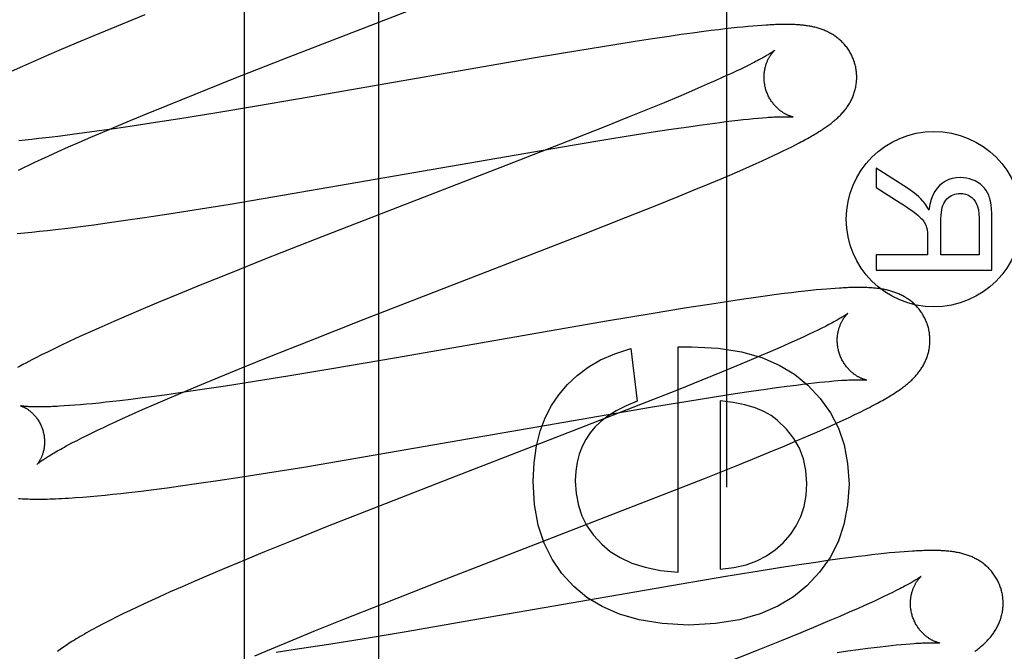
# Model space of a CAD drawing. Header units: inches. Extents: x 0 to 283, y 0 to 183.
# Tile 46 of 88: x 95.321 to 95.533, y 97.396 to 97.532. Entities that reach past the tile are written whole.
import ezdxf

# ---------------------------------------------------------------- set-up
doc = ezdxf.new("R2010")
doc.units = ezdxf.units.IN
doc.header["$LTSCALE"] = 15.583333
doc.header["$MEASUREMENT"] = 0
doc.linetypes.add('HIDDEN', pattern=[0.2, 0.1, -0.1])
doc.layers.add('DEFAULT_2', color=8, linetype='HIDDEN')
doc.layers.add('RIGHTHAND_DOOR_ASSEMBLY', color=7, linetype='CONTINUOUS')

msp = doc.modelspace()

# ---------------------------------------------------------------- linework, layer by layer
at = {"layer": 'DEFAULT_2', "color": 8, "linetype": 'HIDDEN'}
for p, q in [((95.3985, 93.851), (95.3985, 99.3515)), ((95.37919, 97.5244), (95.42848, 97.54353)), ((95.34806, 97.53347), (95.34194, 97.53098)), ((95.34194, 97.53098), (95.33701, 97.52894)), ((95.4732, 97.53045), (95.47176, 97.53028)), ((95.47456, 97.5306), (95.4732, 97.53045)), ((95.47584, 97.53074), (95.47456, 97.5306)), ((95.47704, 97.53086), (95.47584, 97.53074)), ((95.47817, 97.53097), (95.47704, 97.53086)), ((95.47923, 97.53106), (95.47817, 97.53097)), ((95.48022, 97.53114), (95.47923, 97.53106)), ((95.48116, 97.53121), (95.48022, 97.53114)), ((95.33701, 97.52894), (95.33319, 97.52734)), ((95.45758, 97.52831), (95.45384, 97.52774)), ((95.46114, 97.52884), (95.45758, 97.52831)), ((95.46372, 97.52922), (95.46114, 97.52884)), ((95.46622, 97.52956), (95.46372, 97.52922)), ((95.46865, 97.52989), (95.46622, 97.52956)), ((95.47023, 97.53009), (95.46865, 97.52989)), ((95.47176, 97.53028), (95.47023, 97.53009)), ((95.33319, 97.52734), (95.32949, 97.52577)), ((95.44899, 97.52697), (95.44188, 97.5258)), ((95.45384, 97.52774), (95.44899, 97.52697)), ((95.3268, 97.52461), (95.32419, 97.52347)), ((95.32949, 97.52577), (95.3268, 97.52461)), ((95.36725, 97.51971), (95.37919, 97.5244)), ((95.43226, 97.52418), (95.38599, 97.51613)), ((95.44188, 97.5258), (95.43226, 97.52418)), ((95.32166, 97.52234), (95.3192, 97.52123)), ((95.32419, 97.52347), (95.32166, 97.52234)), ((95.47748, 97.52222), (95.47658, 97.52179)), ((95.47832, 97.52264), (95.47748, 97.52222)), ((95.4791, 97.52303), (95.47832, 97.52264)), ((95.47242, 97.51985), (95.47125, 97.51932)), ((95.47355, 97.52036), (95.47242, 97.51985)), ((95.47461, 97.52085), (95.47355, 97.52036)), ((95.47563, 97.52133), (95.47461, 97.52085)), ((95.47658, 97.52179), (95.47563, 97.52133)), ((95.35888, 97.51638), (95.36725, 97.51971)), ((95.46938, 97.51849), (95.46741, 97.51763)), ((95.47125, 97.51932), (95.46938, 97.51849)), ((95.35285, 97.51394), (95.35888, 97.51638)), ((95.38599, 97.51613), (95.3721, 97.51375)), ((95.46313, 97.51581), (95.46005, 97.51452)), ((95.46532, 97.51673), (95.46313, 97.51581)), ((95.46741, 97.51763), (95.46532, 97.51673)), ((95.34801, 97.51196), (95.35285, 97.51394)), ((95.3721, 97.51375), (95.36313, 97.51226)), ((95.46005, 97.51452), (95.4568, 97.51318)), ((95.34337, 97.51003), (95.34801, 97.51196)), ((95.36313, 97.51226), (95.35555, 97.51104)), ((95.45251, 97.51143), (95.44707, 97.50925)), ((95.4568, 97.51318), (95.45251, 97.51143)), ((95.33981, 97.50853), (95.34337, 97.51003)), ((95.3453, 97.50946), (95.34142, 97.50889)), ((95.35034, 97.51022), (95.3453, 97.50946)), ((95.35555, 97.51104), (95.35034, 97.51022)), ((95.44707, 97.50925), (95.43936, 97.5062)), ((95.46211, 97.50887), (95.46536, 97.50934)), ((95.46536, 97.50934), (95.46768, 97.50967)), ((95.46768, 97.50967), (95.46992, 97.50998)), ((95.46992, 97.50998), (95.47205, 97.51026)), ((95.47205, 97.51026), (95.4734, 97.51043)), ((95.4734, 97.51043), (95.4747, 97.51058)), ((95.4747, 97.51058), (95.47594, 97.51073)), ((95.47594, 97.51073), (95.47713, 97.51086)), ((95.47713, 97.51086), (95.47826, 97.51098)), ((95.47826, 97.51098), (95.47933, 97.51109)), ((95.47933, 97.51109), (95.48034, 97.51118)), ((95.48034, 97.51118), (95.48129, 97.51126)), ((95.32986, 97.50732), (95.32745, 97.50703)), ((95.33238, 97.50764), (95.32986, 97.50732)), ((95.33499, 97.50799), (95.33238, 97.50764)), ((95.33394, 97.50601), (95.3364, 97.50707)), ((95.33769, 97.50836), (95.33499, 97.50799)), ((95.3364, 97.50707), (95.33981, 97.50853)), ((95.34142, 97.50889), (95.33769, 97.50836)), ((95.44835, 97.5067), (95.45411, 97.50763)), ((95.45411, 97.50763), (95.45866, 97.50834)), ((95.45866, 97.50834), (95.46211, 97.50887)), ((95.32223, 97.50645), (95.32085, 97.50631)), ((95.32366, 97.5066), (95.32223, 97.50645)), ((95.32514, 97.50676), (95.32366, 97.5066)), ((95.32745, 97.50703), (95.32514, 97.50676)), ((95.32931, 97.50396), (95.33158, 97.50497)), ((95.33158, 97.50497), (95.33394, 97.50601)), ((95.37565, 97.49417), (95.4402, 97.50534)), ((95.43936, 97.5062), (95.42594, 97.50096)), ((95.4402, 97.50534), (95.44835, 97.5067)), ((95.48669, 97.50457), (95.48759, 97.50502)), ((95.48759, 97.50502), (95.48842, 97.50544)), ((95.48842, 97.50544), (95.48921, 97.50585)), ((95.32577, 97.50235), (95.32715, 97.50298)), ((95.32715, 97.50298), (95.32931, 97.50396)), ((95.48246, 97.50255), (95.48363, 97.5031)), ((95.48363, 97.5031), (95.48472, 97.50361)), ((95.48472, 97.50361), (95.48574, 97.5041)), ((95.48574, 97.5041), (95.48669, 97.50457)), ((95.32192, 97.50053), (95.32315, 97.50112)), ((95.32315, 97.50112), (95.32443, 97.50173)), ((95.32443, 97.50173), (95.32577, 97.50235)), ((95.42594, 97.50096), (95.38491, 97.48504)), ((95.47702, 97.50011), (95.47849, 97.50076)), ((95.47849, 97.50076), (95.47989, 97.50138)), ((95.47989, 97.50138), (95.48121, 97.50198)), ((95.48121, 97.50198), (95.48246, 97.50255)), ((95.32074, 97.49996), (95.32192, 97.50053)), ((95.47238, 97.49811), (95.47474, 97.49912)), ((95.47474, 97.49912), (95.47702, 97.50011)), ((95.51259, 97.49604), (95.50578, 97.50039)), ((95.50578, 97.50039), (95.50578, 97.49623)), ((95.46657, 97.49568), (95.46995, 97.49708)), ((95.46995, 97.49708), (95.47238, 97.49811)), ((95.46306, 97.49424), (95.46657, 97.49568)), ((95.50578, 97.49623), (95.51098, 97.49292)), ((95.35865, 97.49138), (95.36646, 97.49264)), ((95.36646, 97.49264), (95.37565, 97.49417)), ((95.45176, 97.4897), (95.45849, 97.49238)), ((95.45849, 97.49238), (95.46306, 97.49424)), ((95.34796, 97.48973), (95.35323, 97.49053)), ((95.35323, 97.49053), (95.35865, 97.49138)), ((95.33418, 97.48781), (95.337, 97.48818)), ((95.337, 97.48818), (95.3399, 97.48857)), ((95.3399, 97.48857), (95.34387, 97.48913)), ((95.34387, 97.48913), (95.34796, 97.48973)), ((95.44265, 97.4861), (95.45176, 97.4897)), ((95.51975, 97.48166), (95.51975, 97.48878)), ((95.52802, 97.48958), (95.52802, 97.48166)), ((95.53078, 97.47836), (95.53078, 97.48944)), ((95.32045, 97.48629), (95.32205, 97.48643)), ((95.32205, 97.48643), (95.32367, 97.48659)), ((95.32367, 97.48659), (95.32532, 97.48676)), ((95.32532, 97.48676), (95.32702, 97.48694)), ((95.32702, 97.48694), (95.32876, 97.48714)), ((95.32876, 97.48714), (95.33143, 97.48746)), ((95.33143, 97.48746), (95.33418, 97.48781)), ((95.39536, 97.46776), (95.44265, 97.4861)), ((95.38491, 97.48504), (95.37394, 97.48072)), ((95.51688, 97.4855), (95.51688, 97.48166)), ((95.51688, 97.48166), (95.50578, 97.48166)), ((95.50578, 97.48166), (95.50578, 97.47836)), ((95.52802, 97.48166), (95.51975, 97.48166)), ((95.37394, 97.48072), (95.36649, 97.47774)), ((95.36649, 97.47774), (95.36029, 97.47524)), ((95.50578, 97.47836), (95.53078, 97.47836)), ((95.36029, 97.47524), (95.35529, 97.47318)), ((95.35529, 97.47318), (95.35141, 97.47157)), ((95.48434, 97.47308), (95.48188, 97.47275)), ((95.48594, 97.47329), (95.48434, 97.47308)), ((95.48751, 97.47348), (95.48594, 97.47329)), ((95.489, 97.47366), (95.48751, 97.47348)), ((95.49039, 97.47382), (95.489, 97.47366)), ((95.49168, 97.47396), (95.49039, 97.47382)), ((95.49289, 97.47408), (95.49168, 97.47396)), ((95.49401, 97.47418), (95.49289, 97.47408)), ((95.49506, 97.47428), (95.49401, 97.47418)), ((95.49605, 97.47435), (95.49506, 97.47428)), ((95.49699, 97.47442), (95.49605, 97.47435)), ((95.35141, 97.47157), (95.34764, 97.46998)), ((95.4731, 97.47148), (95.46934, 97.4709)), ((95.47672, 97.47202), (95.4731, 97.47148)), ((95.47935, 97.4724), (95.47672, 97.47202)), ((95.48188, 97.47275), (95.47935, 97.4724)), ((95.34764, 97.46998), (95.344, 97.46842)), ((95.4573, 97.46895), (95.44762, 97.46732)), ((95.46446, 97.47013), (95.4573, 97.46895)), ((95.46934, 97.4709), (95.46446, 97.47013)), ((95.34135, 97.46728), (95.33878, 97.46614)), ((95.344, 97.46842), (95.34135, 97.46728)), ((95.38338, 97.46305), (95.39536, 97.46776)), ((95.44762, 97.46732), (95.40232, 97.45943)), ((95.33629, 97.46503), (95.33467, 97.4643)), ((95.33878, 97.46614), (95.33629, 97.46503)), ((95.49232, 97.46497), (95.49136, 97.46451)), ((95.49322, 97.46541), (95.49232, 97.46497)), ((95.49407, 97.46582), (95.49322, 97.46541)), ((95.49485, 97.46622), (95.49407, 97.46582)), ((95.33156, 97.46285), (95.33006, 97.46215)), ((95.33309, 97.46357), (95.33156, 97.46285)), ((95.33467, 97.4643), (95.33309, 97.46357)), ((95.37498, 97.45971), (95.38338, 97.46305)), ((95.48697, 97.4625), (95.4851, 97.46167)), ((95.48815, 97.46303), (95.48697, 97.4625)), ((95.48927, 97.46354), (95.48815, 97.46303)), ((95.49035, 97.46404), (95.48927, 97.46354)), ((95.49136, 97.46451), (95.49035, 97.46404)), ((95.32717, 97.46075), (95.32575, 97.46005)), ((95.3286, 97.46145), (95.32717, 97.46075)), ((95.33006, 97.46215), (95.3286, 97.46145)), ((95.45287, 97.46146), (95.45428, 97.45004)), ((95.46306, 97.46177), (95.466, 97.46183)), ((95.46306, 97.41315), (95.46306, 97.46177)), ((95.48311, 97.4608), (95.48102, 97.4599)), ((95.4851, 97.46167), (95.48311, 97.4608)), ((95.32575, 97.46005), (95.32436, 97.45934)), ((95.36893, 97.45726), (95.37498, 97.45971)), ((95.40232, 97.45943), (95.38836, 97.45704)), ((95.47882, 97.45897), (95.47573, 97.45768)), ((95.48102, 97.4599), (95.47882, 97.45897)), ((95.36407, 97.45527), (95.36893, 97.45726)), ((95.38836, 97.45704), (95.37933, 97.45554)), ((95.47247, 97.45634), (95.46818, 97.45459)), ((95.47573, 97.45768), (95.47247, 97.45634)), ((95.3594, 97.45334), (95.36407, 97.45527)), ((95.37171, 97.45431), (95.36543, 97.45332)), ((95.37933, 97.45554), (95.37171, 97.45431)), ((95.46818, 97.45459), (95.46272, 97.4524)), ((95.49119, 97.45388), (95.4924, 97.45401)), ((95.4924, 97.45401), (95.49355, 97.45414)), ((95.49355, 97.45414), (95.49465, 97.45425)), ((95.49465, 97.45425), (95.49568, 97.45435)), ((95.49568, 97.45435), (95.49666, 97.45443)), ((95.49666, 97.45443), (95.49757, 97.45451)), ((95.3524, 97.45037), (95.35583, 97.45183)), ((95.35654, 97.452), (95.35281, 97.45147)), ((95.35583, 97.45183), (95.3594, 97.45334)), ((95.36041, 97.45256), (95.35654, 97.452)), ((95.36543, 97.45332), (95.36041, 97.45256)), ((95.46272, 97.4524), (95.45499, 97.44934)), ((95.4754, 97.4517), (95.47881, 97.45221)), ((95.47881, 97.45221), (95.48204, 97.45268)), ((95.48204, 97.45268), (95.48434, 97.453)), ((95.48434, 97.453), (95.48653, 97.4533)), ((95.48653, 97.4533), (95.48861, 97.45356)), ((95.48861, 97.45356), (95.48993, 97.45373)), ((95.48993, 97.45373), (95.49119, 97.45388)), ((95.3396, 97.44983), (95.33816, 97.44967)), ((95.34109, 97.44999), (95.3396, 97.44983)), ((95.34263, 97.45017), (95.34109, 97.44999)), ((95.34503, 97.45045), (95.34263, 97.45017)), ((95.34752, 97.45077), (95.34503, 97.45045)), ((95.35012, 97.45111), (95.34752, 97.45077)), ((95.34993, 97.4493), (95.3524, 97.45037)), ((95.35281, 97.45147), (95.35012, 97.45111)), ((95.45711, 97.44874), (95.4652, 97.45008)), ((95.4652, 97.45008), (95.4709, 97.451)), ((95.4709, 97.451), (95.4754, 97.4517)), ((95.47214, 97.45017), (95.47214, 97.41376)), ((95.33176, 97.44911), (95.33064, 97.44903)), ((95.33293, 97.44919), (95.33176, 97.44911)), ((95.33415, 97.4493), (95.33293, 97.44919)), ((95.33543, 97.44941), (95.33415, 97.4493)), ((95.33677, 97.44953), (95.33543, 97.44941)), ((95.33816, 97.44967), (95.33677, 97.44953)), ((95.34528, 97.44725), (95.34755, 97.44826)), ((95.34755, 97.44826), (95.34993, 97.4493)), ((95.39149, 97.43738), (95.45711, 97.44874)), ((95.45499, 97.44934), (95.44155, 97.44409)), ((95.50123, 97.44717), (95.50238, 97.44773)), ((95.50238, 97.44773), (95.50341, 97.44824)), ((95.34037, 97.445), (95.34171, 97.44562)), ((95.34171, 97.44562), (95.3431, 97.44626)), ((95.3431, 97.44626), (95.34528, 97.44725)), ((95.49728, 97.44531), (95.49866, 97.44595)), ((95.49866, 97.44595), (95.49999, 97.44657)), ((95.49999, 97.44657), (95.50123, 97.44717)), ((95.33665, 97.44323), (95.33783, 97.4438)), ((95.33783, 97.4438), (95.33908, 97.44439)), ((95.33908, 97.44439), (95.34037, 97.445)), ((95.44155, 97.44409), (95.41389, 97.43339)), ((95.49075, 97.44242), (95.49301, 97.4434)), ((95.49301, 97.4434), (95.49445, 97.44404)), ((95.49445, 97.44404), (95.49587, 97.44468)), ((95.49587, 97.44468), (95.49728, 97.44531)), ((95.33243, 97.44111), (95.3334, 97.44161)), ((95.3334, 97.44161), (95.33443, 97.44213)), ((95.33443, 97.44213), (95.33551, 97.44267)), ((95.33551, 97.44267), (95.33665, 97.44323)), ((95.48597, 97.44039), (95.4884, 97.44142)), ((95.4884, 97.44142), (95.49075, 97.44242)), ((95.33152, 97.44063), (95.33243, 97.44111)), ((95.4826, 97.43899), (95.48597, 97.44039)), ((95.3823, 97.43585), (95.39149, 97.43738)), ((95.47453, 97.43569), (95.4791, 97.43754)), ((95.4791, 97.43754), (95.4826, 97.43899)), ((95.37448, 97.43459), (95.3823, 97.43585)), ((95.46879, 97.4334), (95.47453, 97.43569)), ((95.35969, 97.43234), (95.36378, 97.43294)), ((95.36378, 97.43294), (95.36905, 97.43374)), ((95.36905, 97.43374), (95.37448, 97.43459)), ((95.41389, 97.43339), (95.39713, 97.42685)), ((95.45973, 97.42982), (95.46879, 97.4334)), ((95.34456, 97.43035), (95.34724, 97.43067)), ((95.34724, 97.43067), (95.34999, 97.43102)), ((95.34999, 97.43102), (95.35282, 97.43139)), ((95.35282, 97.43139), (95.35571, 97.43178)), ((95.35571, 97.43178), (95.35969, 97.43234)), ((95.33466, 97.42936), (95.33624, 97.4295)), ((95.33624, 97.4295), (95.33785, 97.42964)), ((95.33785, 97.42964), (95.33947, 97.4298)), ((95.33947, 97.4298), (95.34113, 97.42997)), ((95.34113, 97.42997), (95.34282, 97.43016)), ((95.34282, 97.43016), (95.34456, 97.43035)), ((95.41136, 97.41105), (95.45973, 97.42982)), ((95.39713, 97.42685), (95.38733, 97.42298)), ((95.38733, 97.42298), (95.37994, 97.42001)), ((95.37994, 97.42001), (95.37381, 97.41752)), ((95.37381, 97.41752), (95.36888, 97.41548)), ((95.49794, 97.416), (95.49541, 97.41565)), ((95.5004, 97.41633), (95.49794, 97.416)), ((95.50198, 97.41653), (95.5004, 97.41633)), ((95.50349, 97.41671), (95.50198, 97.41653)), ((95.50491, 97.41688), (95.50349, 97.41671)), ((95.50625, 97.41703), (95.50491, 97.41688)), ((95.50751, 97.41717), (95.50625, 97.41703)), ((95.5087, 97.41729), (95.50751, 97.41717)), ((95.50981, 97.41739), (95.5087, 97.41729)), ((95.51086, 97.41749), (95.50981, 97.41739)), ((95.51185, 97.41756), (95.51086, 97.41749)), ((95.51279, 97.41763), (95.51185, 97.41756)), ((95.36506, 97.41388), (95.36136, 97.41231)), ((95.36888, 97.41548), (95.36506, 97.41388)), ((95.48542, 97.41416), (95.48054, 97.41338)), ((95.48918, 97.41473), (95.48542, 97.41416)), ((95.49279, 97.41527), (95.48918, 97.41473)), ((95.49541, 97.41565), (95.49279, 97.41527)), ((95.36136, 97.41231), (95.35867, 97.41115)), ((95.47339, 97.41221), (95.46372, 97.41058)), ((95.48054, 97.41338), (95.47339, 97.41221)), ((95.35605, 97.41), (95.35351, 97.40888)), ((95.35867, 97.41115), (95.35605, 97.41)), ((95.39936, 97.40634), (95.41136, 97.41105)), ((95.46372, 97.41058), (95.41838, 97.40268)), ((95.5109, 97.40956), (95.51013, 97.40917)), ((95.35105, 97.40777), (95.34946, 97.40705)), ((95.35351, 97.40888), (95.35105, 97.40777)), ((95.50648, 97.4074), (95.50542, 97.40691)), ((95.50748, 97.40788), (95.50648, 97.4074)), ((95.50842, 97.40833), (95.50748, 97.40788)), ((95.50931, 97.40876), (95.50842, 97.40833)), ((95.51013, 97.40917), (95.50931, 97.40876)), ((95.34639, 97.40561), (95.34489, 97.4049)), ((95.34791, 97.40633), (95.34639, 97.40561)), ((95.34946, 97.40705), (95.34791, 97.40633)), ((95.39095, 97.40299), (95.39936, 97.40634)), ((95.50191, 97.40533), (95.49998, 97.40448)), ((95.50314, 97.40587), (95.50191, 97.40533)), ((95.5043, 97.4064), (95.50314, 97.40587)), ((95.50542, 97.40691), (95.5043, 97.4064)), ((95.342, 97.40349), (95.34063, 97.4028)), ((95.34342, 97.40419), (95.342, 97.40349)), ((95.34489, 97.4049), (95.34342, 97.40419)), ((95.38488, 97.40054), (95.39095, 97.40299)), ((95.49794, 97.4036), (95.49579, 97.40268)), ((95.49998, 97.40448), (95.49794, 97.4036)), ((95.34063, 97.4028), (95.33934, 97.40214)), ((95.41838, 97.40268), (95.4044, 97.40029)), ((95.49276, 97.40141), (95.48956, 97.40008)), ((95.49579, 97.40268), (95.49276, 97.40141)), ((95.38001, 97.39854), (95.38488, 97.40054)), ((95.39536, 97.39878), (95.38772, 97.39755)), ((95.4044, 97.40029), (95.39536, 97.39878)), ((95.48956, 97.40008), (95.48532, 97.39835)), ((95.37174, 97.3951), (95.37533, 97.39661)), ((95.37533, 97.39661), (95.38001, 97.39854)), ((95.38772, 97.39755), (95.38142, 97.39656)), ((95.48532, 97.39835), (95.47993, 97.39618)), ((95.50193, 97.39645), (95.50403, 97.39673)), ((95.50403, 97.39673), (95.50536, 97.39689)), ((95.50536, 97.39689), (95.50664, 97.39704)), ((95.50664, 97.39704), (95.50786, 97.39719)), ((95.50786, 97.39719), (95.50903, 97.39731)), ((95.50903, 97.39731), (95.51014, 97.39743)), ((95.51014, 97.39743), (95.51119, 97.39753)), ((95.51119, 97.39753), (95.51218, 97.39762)), ((95.51218, 97.39762), (95.51311, 97.3977)), ((95.38142, 97.39656), (95.37638, 97.3958)), ((95.47993, 97.39618), (95.47227, 97.39314)), ((95.4974, 97.39583), (95.49972, 97.39615)), ((95.49972, 97.39615), (95.50193, 97.39645))]:
    msp.add_line(p, q, dxfattribs=at)
for points in [[(95.50123, 97.52289), (95.50117, 97.5231), (95.5011, 97.52334), (95.50101, 97.52359), (95.50092, 97.52383), (95.50083, 97.52407), (95.50073, 97.5243), (95.50062, 97.52454), (95.50051, 97.52477), (95.5004, 97.52499), (95.50027, 97.52522), (95.50015, 97.52544), (95.50002, 97.52566), (95.49988, 97.52587), (95.49974, 97.52608), (95.4996, 97.52628), (95.49945, 97.52649), (95.49929, 97.52668), (95.49914, 97.52687), (95.49898, 97.52706), (95.49881, 97.52725), (95.49865, 97.52742), (95.49848, 97.5276), (95.4983, 97.52777), (95.49813, 97.52793), (95.49795, 97.52809), (95.49777, 97.52825), (95.49759, 97.5284), (95.4974, 97.52854), (95.49722, 97.52868), (95.49703, 97.52882), (95.49683, 97.52895), (95.49664, 97.52908), (95.49644, 97.52921), (95.49624, 97.52933), (95.49604, 97.52945), (95.49583, 97.52956), (95.49563, 97.52967), (95.49542, 97.52978), (95.49522, 97.52988), (95.49501, 97.52997), (95.4948, 97.53006), (95.49459, 97.53015), (95.49437, 97.53024), (95.49416, 97.53032), (95.49394, 97.5304), (95.49372, 97.53047), (95.4935, 97.53054), (95.49328, 97.53061), (95.49306, 97.53067), (95.49283, 97.53073), (95.49261, 97.53079), (95.49238, 97.53085), (95.49216, 97.5309), (95.49193, 97.53094), (95.49171, 97.53099), (95.49148, 97.53103), (95.49125, 97.53107), (95.49102, 97.53111), (95.49078, 97.53114), (95.49055, 97.53117), (95.49031, 97.5312), (95.49008, 97.53123), (95.48983, 97.53126), (95.48959, 97.53128), (95.48934, 97.5313), (95.48909, 97.53132), (95.48883, 97.53134), (95.48856, 97.53135), (95.48829, 97.53137), (95.48801, 97.53138), (95.48773, 97.53139), (95.48744, 97.5314), (95.48714, 97.53141), (95.48683, 97.53141), (95.48652, 97.53141), (95.4862, 97.53141), (95.48587, 97.53141), (95.48553, 97.53141), (95.48518, 97.5314), (95.48482, 97.53139), (95.48446, 97.53138), (95.48408, 97.53137), (95.4837, 97.53135), (95.4833, 97.53134), (95.4829, 97.53132), (95.48248, 97.53129), (95.48205, 97.53127), (95.48116, 97.53121)], [(95.48391, 97.52583), (95.48391, 97.52582), (95.48389, 97.52581), (95.48387, 97.52579), (95.48384, 97.52577), (95.4838, 97.52574), (95.48376, 97.52571), (95.4837, 97.52566), (95.48363, 97.52562), (95.48355, 97.52556), (95.48346, 97.5255), (95.48336, 97.52543), (95.48325, 97.52536), (95.48312, 97.52528), (95.48298, 97.52519), (95.48283, 97.52509), (95.48266, 97.52499), (95.48248, 97.52488), (95.48228, 97.52476), (95.48207, 97.52463), (95.48184, 97.5245), (95.4816, 97.52436), (95.48134, 97.52422), (95.48106, 97.52407), (95.48077, 97.52391), (95.48047, 97.52375), (95.48015, 97.52358), (95.47981, 97.5234), (95.47946, 97.52322), (95.4791, 97.52303)], [(95.48196, 97.51753), (95.48191, 97.51773), (95.48186, 97.51796), (95.48181, 97.5182), (95.48176, 97.51843), (95.48172, 97.51866), (95.48169, 97.5189), (95.48167, 97.51913), (95.48165, 97.51936), (95.48164, 97.51959), (95.48163, 97.51982), (95.48163, 97.52005), (95.48163, 97.52028), (95.48164, 97.5205), (95.48166, 97.52072), (95.48168, 97.52093), (95.4817, 97.52115), (95.48173, 97.52135), (95.48177, 97.52156), (95.4818, 97.52176), (95.48185, 97.52196), (95.48189, 97.52215), (95.48194, 97.52233), (95.48199, 97.52251), (95.48204, 97.52269), (95.4821, 97.52286), (95.48216, 97.52302), (95.48222, 97.52318), (95.48228, 97.52333), (95.48234, 97.52348), (95.4824, 97.52363), (95.48247, 97.52377), (95.48253, 97.5239), (95.4826, 97.52403), (95.48266, 97.52416), (95.48273, 97.52428), (95.4828, 97.52439), (95.48286, 97.5245), (95.48293, 97.52461), (95.48299, 97.52471), (95.48306, 97.52481), (95.48312, 97.5249), (95.48318, 97.52499), (95.48325, 97.52507), (95.48331, 97.52515), (95.48337, 97.52523), (95.48342, 97.5253), (95.48348, 97.52537), (95.48353, 97.52543), (95.48359, 97.52549), (95.48363, 97.52555), (95.48368, 97.5256), (95.48372, 97.52564), (95.48376, 97.52568), (95.4838, 97.52572), (95.48383, 97.52575), (95.48386, 97.52577), (95.48388, 97.52579), (95.4839, 97.52581), (95.48391, 97.52582), (95.48391, 97.52582)], [(95.48921, 97.50585), (95.48959, 97.50605), (95.48996, 97.50624), (95.49031, 97.50644), (95.49066, 97.50663), (95.491, 97.50681), (95.49133, 97.50699), (95.49164, 97.50718), (95.49195, 97.50735), (95.49225, 97.50753), (95.49255, 97.5077), (95.49283, 97.50787), (95.49311, 97.50804), (95.49337, 97.5082), (95.49364, 97.50837), (95.49389, 97.50853), (95.49414, 97.50869), (95.49438, 97.50884), (95.49461, 97.509), (95.49483, 97.50915), (95.49505, 97.5093), (95.49527, 97.50945), (95.49547, 97.5096), (95.49568, 97.50975), (95.49587, 97.5099), (95.49607, 97.51005), (95.49626, 97.5102), (95.49645, 97.51035), (95.49663, 97.5105), (95.49681, 97.51065), (95.49699, 97.5108), (95.49717, 97.51095), (95.49734, 97.51111), (95.49751, 97.51127), (95.49768, 97.51143), (95.49785, 97.51159), (95.49801, 97.51176), (95.49818, 97.51192), (95.49834, 97.51209), (95.4985, 97.51227), (95.49865, 97.51244), (95.4988, 97.51262), (95.49895, 97.5128), (95.4991, 97.51298), (95.49924, 97.51316), (95.49938, 97.51335), (95.49951, 97.51354), (95.49964, 97.51373), (95.49977, 97.51392), (95.49989, 97.51412), (95.50002, 97.51432), (95.50013, 97.51452), (95.50025, 97.51473), (95.50036, 97.51494), (95.50047, 97.51515), (95.50057, 97.51536), (95.50067, 97.51558), (95.50076, 97.51579), (95.50085, 97.51601), (95.50093, 97.51623), (95.50102, 97.51646), (95.50109, 97.51669), (95.50116, 97.51692), (95.50123, 97.51715), (95.50129, 97.51738), (95.50135, 97.51762), (95.5014, 97.51786), (95.50145, 97.51811), (95.50149, 97.51835), (95.50153, 97.5186), (95.50156, 97.51885), (95.50158, 97.5191), (95.5016, 97.51935), (95.50161, 97.51961), (95.50162, 97.51986), (95.50162, 97.52012), (95.50162, 97.52038), (95.5016, 97.52063), (95.50159, 97.52089), (95.50156, 97.52115), (95.50153, 97.5214), (95.5015, 97.52166), (95.50145, 97.52192), (95.50141, 97.52217), (95.50135, 97.52242), (95.50129, 97.52268), (95.50123, 97.52289)], [(95.48792, 97.51143), (95.48791, 97.51143), (95.4879, 97.51143), (95.48787, 97.51144), (95.48785, 97.51144), (95.48781, 97.51145), (95.48777, 97.51146), (95.48772, 97.51147), (95.48767, 97.51149), (95.48761, 97.5115), (95.48754, 97.51152), (95.48748, 97.51154), (95.4874, 97.51157), (95.48732, 97.51159), (95.48724, 97.51162), (95.48715, 97.51165), (95.48706, 97.51169), (95.48697, 97.51173), (95.48687, 97.51177), (95.48677, 97.51181), (95.48667, 97.51185), (95.48657, 97.5119), (95.48646, 97.51196), (95.48635, 97.51201), (95.48623, 97.51207), (95.48612, 97.51214), (95.486, 97.51221), (95.48588, 97.51228), (95.48576, 97.51236), (95.48563, 97.51244), (95.4855, 97.51252), (95.48537, 97.51261), (95.48524, 97.51271), (95.48511, 97.51281), (95.48498, 97.51292), (95.48484, 97.51303), (95.48471, 97.51314), (95.48457, 97.51327), (95.48443, 97.51339), (95.4843, 97.51353), (95.48416, 97.51367), (95.48402, 97.51381), (95.48389, 97.51397), (95.48375, 97.51412), (95.48362, 97.51429), (95.48348, 97.51446), (95.48336, 97.51463), (95.48323, 97.51481), (95.4831, 97.515), (95.48298, 97.51519), (95.48287, 97.51538), (95.48275, 97.51558), (95.48265, 97.51579), (95.48254, 97.516), (95.48244, 97.51621), (95.48235, 97.51643), (95.48226, 97.51665), (95.48217, 97.51687), (95.48209, 97.5171), (95.48202, 97.51733), (95.48196, 97.51753)], [(95.48129, 97.51126), (95.48217, 97.51133), (95.48259, 97.51136), (95.48299, 97.51138), (95.48338, 97.51141), (95.48375, 97.51143), (95.4841, 97.51145), (95.48444, 97.51146), (95.48476, 97.51147), (95.48506, 97.51148), (95.48534, 97.51149), (95.48561, 97.5115), (95.48585, 97.5115), (95.48608, 97.5115), (95.4863, 97.5115), (95.48649, 97.5115), (95.48667, 97.5115), (95.48684, 97.5115), (95.48699, 97.51149), (95.48713, 97.51149), (95.48726, 97.51148), (95.48737, 97.51148), (95.48747, 97.51147), (95.48757, 97.51147), (95.48764, 97.51146), (95.48771, 97.51145), (95.48777, 97.51145), (95.48782, 97.51144), (95.48786, 97.51144), (95.48789, 97.51144), (95.48791, 97.51143), (95.48792, 97.51143)], [(95.51948, 97.49662), (95.51894, 97.49605), (95.51846, 97.49536), (95.51804, 97.49456), (95.51767, 97.49362), (95.51738, 97.49253), (95.51716, 97.4913)], [(95.52396, 97.49834), (95.52307, 97.49829), (95.52224, 97.49814), (95.52148, 97.4979), (95.52077, 97.49757), (95.5201, 97.49714), (95.51948, 97.49662)], [(95.52772, 97.49729), (95.52714, 97.49761), (95.52654, 97.49787), (95.52593, 97.49808), (95.52529, 97.49822), (95.52464, 97.49831), (95.52396, 97.49834)], [(95.5301, 97.49452), (95.52986, 97.49507), (95.52956, 97.49558), (95.5292, 97.49605), (95.52878, 97.49649), (95.52829, 97.49691), (95.52772, 97.49729)], [(95.5159, 97.49329), (95.51546, 97.49375), (95.51498, 97.49421), (95.51445, 97.49467), (95.51388, 97.49513), (95.51326, 97.49558), (95.51259, 97.49604)], [(95.52171, 97.49427), (95.52206, 97.49447), (95.52242, 97.49464), (95.52278, 97.49477), (95.52316, 97.49486), (95.52355, 97.49491), (95.52396, 97.49493)], [(95.52396, 97.49493), (95.52454, 97.49489), (95.52508, 97.49478), (95.52557, 97.49461), (95.52603, 97.49436), (95.52646, 97.49403), (95.52687, 97.49363)], [(95.53078, 97.48944), (95.53076, 97.49056), (95.5307, 97.49157), (95.53059, 97.49247), (95.53046, 97.49325), (95.53029, 97.49394), (95.5301, 97.49452)], [(95.51098, 97.49292), (95.5117, 97.49245), (95.51236, 97.49201), (95.51296, 97.4916), (95.51351, 97.49121), (95.51399, 97.49085), (95.51442, 97.49052)], [(95.51716, 97.4913), (95.51694, 97.49173), (95.51672, 97.49212), (95.51651, 97.49247), (95.51631, 97.49278), (95.5161, 97.49305), (95.5159, 97.49329)], [(95.51975, 97.48878), (95.51976, 97.48953), (95.5198, 97.49022), (95.51987, 97.49085), (95.51996, 97.4914), (95.52007, 97.49189), (95.52021, 97.49232)], [(95.52021, 97.49232), (95.52039, 97.49274), (95.52059, 97.49312), (95.52083, 97.49346), (95.52109, 97.49376), (95.52138, 97.49403), (95.52171, 97.49427)], [(95.52687, 97.49363), (95.52719, 97.49321), (95.52747, 97.49269), (95.5277, 97.49208), (95.52787, 97.49136), (95.52798, 97.49053), (95.52802, 97.48958)], [(95.51442, 97.49052), (95.51481, 97.4902), (95.51516, 97.4899), (95.51546, 97.48961), (95.51571, 97.48934), (95.51592, 97.48908), (95.51609, 97.48884)], [(95.51609, 97.48884), (95.51625, 97.48858), (95.51638, 97.48833), (95.5165, 97.48808), (95.5166, 97.48783), (95.51668, 97.48758), (95.51675, 97.48734)], [(95.51675, 97.48734), (95.51678, 97.48714), (95.51682, 97.4869), (95.51685, 97.48662), (95.51687, 97.48629), (95.51688, 97.48592), (95.51688, 97.4855)], [(95.51702, 97.4661), (95.51696, 97.46631), (95.51688, 97.46656), (95.5168, 97.4668), (95.51671, 97.46705), (95.51662, 97.46729), (95.51651, 97.46753), (95.51641, 97.46776), (95.51629, 97.46799), (95.51618, 97.46822), (95.51605, 97.46845), (95.51593, 97.46867), (95.51579, 97.46889), (95.51565, 97.46911), (95.51551, 97.46932), (95.51536, 97.46952), (95.51521, 97.46973), (95.51506, 97.46992), (95.5149, 97.47012), (95.51474, 97.4703), (95.51457, 97.47049), (95.5144, 97.47067), (95.51423, 97.47084), (95.51406, 97.47101), (95.51388, 97.47118), (95.5137, 97.47134), (95.51352, 97.47149), (95.51333, 97.47164), (95.51314, 97.47179), (95.51295, 97.47193), (95.51276, 97.47207), (95.51257, 97.4722), (95.51237, 97.47233), (95.51217, 97.47246), (95.51196, 97.47258), (95.51176, 97.4727), (95.51155, 97.47281), (95.51135, 97.47292), (95.51114, 97.47302), (95.51093, 97.47312), (95.51072, 97.47322), (95.5105, 97.47331), (95.51029, 97.4734), (95.51007, 97.47348), (95.50986, 97.47356), (95.50964, 97.47364), (95.50941, 97.47371), (95.50919, 97.47378), (95.50897, 97.47385), (95.50874, 97.47391), (95.50852, 97.47397), (95.50829, 97.47403), (95.50806, 97.47408), (95.50783, 97.47413), (95.5076, 97.47418), (95.50737, 97.47422), (95.50714, 97.47426), (95.5069, 97.4743), (95.50667, 97.47434), (95.50643, 97.47437), (95.50619, 97.4744), (95.50595, 97.47443), (95.5057, 97.47446), (95.50546, 97.47448), (95.5052, 97.4745), (95.50495, 97.47452), (95.50468, 97.47454), (95.50442, 97.47456), (95.50414, 97.47457), (95.50386, 97.47459), (95.50357, 97.4746), (95.50328, 97.47461), (95.50298, 97.47461), (95.50267, 97.47462), (95.50235, 97.47462), (95.50203, 97.47462), (95.50169, 97.47462), (95.50135, 97.47462), (95.501, 97.47461), (95.50065, 97.4746), (95.50028, 97.47459), (95.4999, 97.47458), (95.49952, 97.47456), (95.49912, 97.47455), (95.49871, 97.47453), (95.4983, 97.4745), (95.49787, 97.47448), (95.49699, 97.47442)], [(95.4997, 97.46903), (95.4997, 97.46903), (95.49968, 97.46902), (95.49966, 97.469), (95.49963, 97.46898), (95.49959, 97.46895), (95.49954, 97.46891), (95.49949, 97.46887), (95.49942, 97.46882), (95.49934, 97.46877), (95.49925, 97.4687), (95.49915, 97.46864), (95.49903, 97.46856), (95.4989, 97.46848), (95.49876, 97.46839), (95.49861, 97.46829), (95.49844, 97.46819), (95.49825, 97.46808), (95.49805, 97.46796), (95.49784, 97.46783), (95.49761, 97.4677), (95.49736, 97.46756), (95.4971, 97.46741), (95.49683, 97.46726), (95.49654, 97.4671), (95.49623, 97.46694), (95.49591, 97.46677), (95.49557, 97.46659), (95.49522, 97.46641), (95.49485, 97.46622)], [(95.49775, 97.46074), (95.4977, 97.46094), (95.49765, 97.46117), (95.4976, 97.4614), (95.49755, 97.46164), (95.49752, 97.46187), (95.49748, 97.46211), (95.49746, 97.46234), (95.49744, 97.46257), (95.49743, 97.46281), (95.49742, 97.46304), (95.49742, 97.46326), (95.49742, 97.46349), (95.49743, 97.46371), (95.49745, 97.46393), (95.49747, 97.46415), (95.4975, 97.46436), (95.49752, 97.46457), (95.49756, 97.46477), (95.4976, 97.46497), (95.49764, 97.46517), (95.49768, 97.46536), (95.49773, 97.46555), (95.49778, 97.46573), (95.49784, 97.4659), (95.49789, 97.46607), (95.49795, 97.46624), (95.49801, 97.4664), (95.49807, 97.46655), (95.49813, 97.4667), (95.4982, 97.46684), (95.49826, 97.46698), (95.49833, 97.46712), (95.49839, 97.46724), (95.49846, 97.46737), (95.49852, 97.46749), (95.49859, 97.4676), (95.49866, 97.46771), (95.49872, 97.46782), (95.49879, 97.46792), (95.49885, 97.46802), (95.49892, 97.46811), (95.49898, 97.4682), (95.49904, 97.46829), (95.4991, 97.46837), (95.49916, 97.46844), (95.49922, 97.46852), (95.49927, 97.46858), (95.49933, 97.46865), (95.49938, 97.4687), (95.49943, 97.46876), (95.49947, 97.46881), (95.49952, 97.46885), (95.49956, 97.46889), (95.49959, 97.46893), (95.49962, 97.46896), (95.49965, 97.46898), (95.49967, 97.469), (95.49969, 97.46902), (95.4997, 97.46903), (95.4997, 97.46903)], [(95.50341, 97.44824), (95.5039, 97.44849), (95.50436, 97.44873), (95.50481, 97.44896), (95.50525, 97.44919), (95.50566, 97.44941), (95.50607, 97.44963), (95.50646, 97.44984), (95.50684, 97.45005), (95.5072, 97.45025), (95.50756, 97.45045), (95.5079, 97.45065), (95.50823, 97.45085), (95.50855, 97.45104), (95.50886, 97.45122), (95.50916, 97.45141), (95.50946, 97.45159), (95.50974, 97.45177), (95.51001, 97.45195), (95.51028, 97.45213), (95.51054, 97.4523), (95.51078, 97.45247), (95.51103, 97.45264), (95.51126, 97.45281), (95.51149, 97.45298), (95.51171, 97.45314), (95.51193, 97.45331), (95.51214, 97.45347), (95.51234, 97.45364), (95.51254, 97.45381), (95.51274, 97.45397), (95.51293, 97.45414), (95.51311, 97.4543), (95.51329, 97.45446), (95.51347, 97.45463), (95.51364, 97.4548), (95.5138, 97.45496), (95.51397, 97.45513), (95.51413, 97.4553), (95.51428, 97.45547), (95.51444, 97.45565), (95.51459, 97.45582), (95.51474, 97.456), (95.51488, 97.45618), (95.51502, 97.45637), (95.51516, 97.45655), (95.5153, 97.45674), (95.51543, 97.45693), (95.51555, 97.45712), (95.51568, 97.45732), (95.5158, 97.45752), (95.51592, 97.45772), (95.51603, 97.45793), (95.51614, 97.45813), (95.51625, 97.45834), (95.51635, 97.45856), (95.51645, 97.45877), (95.51655, 97.45899), (95.51664, 97.45921), (95.51672, 97.45943), (95.5168, 97.45966), (95.51688, 97.45989), (95.51695, 97.46012), (95.51702, 97.46035), (95.51708, 97.46059), (95.51714, 97.46083), (95.51719, 97.46107), (95.51724, 97.46131), (95.51728, 97.46156), (95.51732, 97.4618), (95.51735, 97.46205), (95.51737, 97.4623), (95.51739, 97.46256), (95.5174, 97.46281), (95.51741, 97.46307), (95.51741, 97.46332), (95.51741, 97.46358), (95.5174, 97.46384), (95.51738, 97.46409), (95.51735, 97.46435), (95.51732, 97.46461), (95.51729, 97.46487), (95.51725, 97.46512), (95.5172, 97.46538), (95.51714, 97.46563), (95.51708, 97.46589), (95.51702, 97.4661)], [(95.43735, 97.45145), (95.4392, 97.45365), (95.44132, 97.45563), (95.44368, 97.4574), (95.44636, 97.45896), (95.44943, 97.46032), (95.45287, 97.46146)], [(95.466, 97.46183), (95.47174, 97.4615), (95.47679, 97.46073), (95.48113, 97.45949), (95.48489, 97.45785), (95.4882, 97.45587), (95.49104, 97.45353)], [(95.5037, 97.45464), (95.50371, 97.45464), (95.5037, 97.45464), (95.50368, 97.45464), (95.50366, 97.45465), (95.50363, 97.45465), (95.5036, 97.45466), (95.50355, 97.45467), (95.50351, 97.45468), (95.50345, 97.4547), (95.50339, 97.45471), (95.50333, 97.45473), (95.50326, 97.45475), (95.50318, 97.45478), (95.50311, 97.4548), (95.50302, 97.45483), (95.50294, 97.45487), (95.50285, 97.4549), (95.50275, 97.45494), (95.50266, 97.45498), (95.50256, 97.45502), (95.50245, 97.45507), (95.50235, 97.45512), (95.50224, 97.45517), (95.50213, 97.45523), (95.50202, 97.45529), (95.5019, 97.45535), (95.50178, 97.45542), (95.50166, 97.45549), (95.50154, 97.45557), (95.50141, 97.45565), (95.50128, 97.45574), (95.50115, 97.45583), (95.50102, 97.45593), (95.50089, 97.45603), (95.50076, 97.45613), (95.50062, 97.45624), (95.50049, 97.45636), (95.50035, 97.45648), (95.50022, 97.45661), (95.50008, 97.45674), (95.49994, 97.45688), (95.49981, 97.45703), (95.49967, 97.45718), (95.49954, 97.45734), (95.4994, 97.4575), (95.49927, 97.45767), (95.49914, 97.45785), (95.49902, 97.45803), (95.49889, 97.45821), (95.49877, 97.4584), (95.49866, 97.4586), (95.49854, 97.4588), (95.49843, 97.459), (95.49833, 97.45921), (95.49823, 97.45942), (95.49814, 97.45964), (95.49805, 97.45986), (95.49796, 97.46008), (95.49789, 97.46031), (95.49781, 97.46054), (95.49775, 97.46074)], [(95.32436, 97.45934), (95.32368, 97.45899), (95.32301, 97.45865), (95.32236, 97.4583), (95.32173, 97.45797), (95.32113, 97.45764), (95.32054, 97.45732)], [(95.49757, 97.45451), (95.49842, 97.45457), (95.49882, 97.45459), (95.49921, 97.45462), (95.49957, 97.45464), (95.49992, 97.45466), (95.50025, 97.45467), (95.50056, 97.45468), (95.50085, 97.45469), (95.50112, 97.4547), (95.50137, 97.45471), (95.50161, 97.45471), (95.50183, 97.45471), (95.50204, 97.45471), (95.50223, 97.45471), (95.5024, 97.45471), (95.50257, 97.45471), (95.50272, 97.4547), (95.50286, 97.4547), (95.50298, 97.4547), (95.5031, 97.45469), (95.50321, 97.45468), (95.5033, 97.45468), (95.50338, 97.45467), (95.50346, 97.45467), (95.50352, 97.45466), (95.50358, 97.45466), (95.50362, 97.45465), (95.50366, 97.45465), (95.50368, 97.45464), (95.5037, 97.45464), (95.5037, 97.45464)], [(95.49104, 97.45353), (95.49373, 97.45065), (95.49594, 97.44754), (95.49765, 97.44425), (95.49888, 97.44064), (95.49965, 97.43661), (95.49995, 97.43218)], [(95.43181, 97.43279), (95.43201, 97.43679), (95.43252, 97.4404), (95.43334, 97.4436), (95.43443, 97.44648), (95.43576, 97.4491), (95.43735, 97.45145)], [(95.45428, 97.45004), (95.45186, 97.44904), (95.44974, 97.44798), (95.44793, 97.44686), (95.4464, 97.44569), (95.44511, 97.44448), (95.44408, 97.44323)], [(95.48447, 97.44597), (95.48315, 97.44696), (95.48155, 97.44784), (95.47968, 97.44862), (95.47751, 97.44928), (95.47499, 97.44979), (95.47214, 97.45017)], [(95.32123, 97.44906), (95.32122, 97.44906), (95.32121, 97.44906), (95.32121, 97.44906), (95.32123, 97.44906), (95.32125, 97.44905), (95.32128, 97.44904), (95.32132, 97.44903), (95.32136, 97.44902), (95.32141, 97.449), (95.32147, 97.44898), (95.32153, 97.44896), (95.32159, 97.44893), (95.32167, 97.4489), (95.32174, 97.44887), (95.32182, 97.44883), (95.32191, 97.44879), (95.322, 97.44874), (95.32209, 97.4487), (95.32219, 97.44864), (95.32229, 97.44859), (95.3224, 97.44853), (95.3225, 97.44846), (95.32261, 97.44839), (95.32273, 97.44832), (95.32284, 97.44824), (95.32296, 97.44815), (95.32308, 97.44806), (95.3232, 97.44797), (95.32333, 97.44787), (95.32345, 97.44776), (95.32358, 97.44765), (95.32371, 97.44753), (95.32384, 97.44741), (95.32397, 97.44727), (95.3241, 97.44714), (95.32423, 97.44699), (95.32437, 97.44684), (95.3245, 97.44668), (95.32463, 97.44651), (95.32476, 97.44634), (95.32488, 97.44616), (95.32501, 97.44597), (95.32513, 97.44578), (95.32524, 97.44558), (95.32536, 97.44537), (95.32547, 97.44516), (95.32557, 97.44495), (95.32567, 97.44473), (95.32577, 97.4445), (95.32585, 97.44427), (95.32594, 97.44404), (95.32601, 97.4438), (95.32607, 97.44359)], [(95.33064, 97.44903), (95.32959, 97.44897), (95.32909, 97.44894), (95.3286, 97.44892), (95.32813, 97.4489), (95.32768, 97.44888), (95.32723, 97.44886), (95.32681, 97.44885), (95.3264, 97.44884), (95.32601, 97.44883), (95.32563, 97.44883), (95.32527, 97.44883), (95.32492, 97.44883), (95.3246, 97.44883), (95.32429, 97.44883), (95.32399, 97.44884), (95.32372, 97.44884), (95.32346, 97.44885), (95.32321, 97.44886), (95.32299, 97.44887), (95.32277, 97.44889), (95.32258, 97.4489), (95.32239, 97.44891), (95.32223, 97.44893), (95.32207, 97.44894), (95.32193, 97.44896), (95.32181, 97.44897), (95.32169, 97.44898), (95.32159, 97.449), (95.3215, 97.44901), (95.32143, 97.44902), (95.32136, 97.44903), (95.32131, 97.44904), (95.32127, 97.44905), (95.32124, 97.44906), (95.32123, 97.44906)], [(95.49087, 97.4323), (95.49066, 97.43507), (95.49013, 97.43762), (95.48928, 97.4399), (95.48806, 97.44202), (95.48646, 97.44406), (95.48447, 97.44597)], [(95.32607, 97.44359), (95.32613, 97.44338), (95.32619, 97.44314), (95.32624, 97.4429), (95.32628, 97.44266), (95.32631, 97.44241), (95.32634, 97.44217), (95.32637, 97.44193), (95.32638, 97.4417), (95.32639, 97.44146), (95.32639, 97.44123), (95.32639, 97.441), (95.32638, 97.44078), (95.32636, 97.44056), (95.32634, 97.44035), (95.32632, 97.44014), (95.32629, 97.43993), (95.32625, 97.43973), (95.32621, 97.43954), (95.32617, 97.43936), (95.32613, 97.43918), (95.32608, 97.439), (95.32603, 97.43883), (95.32598, 97.43867), (95.32593, 97.43851), (95.32587, 97.43836), (95.32582, 97.43822), (95.32576, 97.43808), (95.3257, 97.43795), (95.32565, 97.43782), (95.32559, 97.4377), (95.32553, 97.43758), (95.32547, 97.43747), (95.32541, 97.43736), (95.32536, 97.43726), (95.3253, 97.43717), (95.32524, 97.43708), (95.32519, 97.43699), (95.32514, 97.43692), (95.32509, 97.43684), (95.32504, 97.43677), (95.32499, 97.43671), (95.32495, 97.43665), (95.32491, 97.4366), (95.32487, 97.43656), (95.32484, 97.43652), (95.32481, 97.43648), (95.32478, 97.43645), (95.32476, 97.43643), (95.32474, 97.43641), (95.32473, 97.4364), (95.32473, 97.4364)], [(95.44408, 97.44323), (95.44314, 97.44181), (95.44236, 97.44028), (95.44174, 97.43866), (95.44128, 97.4369), (95.441, 97.43496), (95.44089, 97.43285)], [(95.32473, 97.4364), (95.32474, 97.43641), (95.32475, 97.43642), (95.32478, 97.43644), (95.32481, 97.43647), (95.32485, 97.43651), (95.3249, 97.43655), (95.32496, 97.4366), (95.32503, 97.43666), (95.32511, 97.43672), (95.3252, 97.43679), (95.32531, 97.43687), (95.32542, 97.43696), (95.32555, 97.43705), (95.32569, 97.43715), (95.32584, 97.43726), (95.32601, 97.43738), (95.32619, 97.4375), (95.32638, 97.43763), (95.32659, 97.43777), (95.32682, 97.43791), (95.32706, 97.43807), (95.32731, 97.43822), (95.32758, 97.43839), (95.32786, 97.43856), (95.32816, 97.43874), (95.32848, 97.43893), (95.3288, 97.43912), (95.32915, 97.43932), (95.32951, 97.43952), (95.32988, 97.43973), (95.33027, 97.43995), (95.33067, 97.44017), (95.33109, 97.4404), (95.33152, 97.44063)], [(95.44059, 97.41008), (95.43802, 97.41286), (95.43588, 97.41599), (95.43418, 97.41942), (95.43292, 97.4233), (95.43213, 97.42777), (95.43181, 97.43279)], [(95.44089, 97.43285), (95.44108, 97.43011), (95.44156, 97.42757), (95.44233, 97.42529), (95.44342, 97.42316), (95.44484, 97.42113), (95.44659, 97.41921)], [(95.48576, 97.41949), (95.4873, 97.42127), (95.48857, 97.42317), (95.48955, 97.42517), (95.49026, 97.42733), (95.4907, 97.42972), (95.49087, 97.4323)], [(95.49995, 97.43218), (95.49964, 97.42759), (95.49885, 97.42342), (95.49759, 97.41971), (95.49585, 97.41633), (95.4936, 97.41315), (95.49085, 97.41022)], [(95.32076, 97.42907), (95.32115, 97.42904), (95.32155, 97.42901), (95.32197, 97.42899), (95.3224, 97.42897), (95.32284, 97.42895), (95.3233, 97.42894), (95.32377, 97.42893), (95.32426, 97.42892), (95.32476, 97.42892), (95.32528, 97.42892), (95.32581, 97.42892), (95.32637, 97.42893), (95.32694, 97.42894), (95.32754, 97.42896), (95.32815, 97.42898), (95.32879, 97.429), (95.32946, 97.42903), (95.33014, 97.42906), (95.33085, 97.4291), (95.33158, 97.42914), (95.33233, 97.42919), (95.3331, 97.42925), (95.33466, 97.42936)], [(95.44659, 97.41921), (95.44842, 97.41764), (95.45059, 97.41629), (95.45307, 97.41512), (95.45594, 97.4142), (95.45927, 97.41354), (95.46306, 97.41315)], [(95.47214, 97.41376), (95.47508, 97.41413), (95.47773, 97.41473), (95.48006, 97.41558), (95.48215, 97.41666), (95.48405, 97.41796), (95.48576, 97.41949)], [(95.53281, 97.40931), (95.53275, 97.40952), (95.53267, 97.40977), (95.53259, 97.41001), (95.5325, 97.41026), (95.53241, 97.4105), (95.5323, 97.41074), (95.5322, 97.41097), (95.53208, 97.4112), (95.53197, 97.41143), (95.53184, 97.41166), (95.53171, 97.41188), (95.53158, 97.4121), (95.53144, 97.41232), (95.5313, 97.41253), (95.53115, 97.41274), (95.531, 97.41294), (95.53085, 97.41314), (95.53069, 97.41333), (95.53052, 97.41352), (95.53036, 97.4137), (95.53019, 97.41388), (95.53002, 97.41406), (95.52984, 97.41423), (95.52966, 97.41439), (95.52948, 97.41455), (95.5293, 97.41471), (95.52912, 97.41486), (95.52893, 97.415), (95.52874, 97.41514), (95.52855, 97.41528), (95.52835, 97.41542), (95.52815, 97.41555), (95.52795, 97.41567), (95.52775, 97.41579), (95.52754, 97.41591), (95.52734, 97.41602), (95.52713, 97.41613), (95.52692, 97.41624), (95.52671, 97.41633), (95.5265, 97.41643), (95.52629, 97.41652), (95.52607, 97.41661), (95.52585, 97.41669), (95.52564, 97.41677), (95.52542, 97.41685), (95.52519, 97.41692), (95.52497, 97.41699), (95.52475, 97.41706), (95.52452, 97.41712), (95.52429, 97.41718), (95.52407, 97.41724), (95.52384, 97.41729), (95.52361, 97.41734), (95.52338, 97.41739), (95.52315, 97.41743), (95.52292, 97.41747), (95.52269, 97.41751), (95.52245, 97.41755), (95.52222, 97.41758), (95.52198, 97.41761), (95.52174, 97.41764), (95.5215, 97.41767), (95.52125, 97.41769), (95.521, 97.41771), (95.52074, 97.41773), (95.52048, 97.41775), (95.52021, 97.41777), (95.51994, 97.41778), (95.51966, 97.4178), (95.51937, 97.41781), (95.51908, 97.41782), (95.51878, 97.41782), (95.51847, 97.41783), (95.51815, 97.41783), (95.51783, 97.41783), (95.5175, 97.41783), (95.51716, 97.41783), (95.51681, 97.41782), (95.51645, 97.41781), (95.51608, 97.4178), (95.51571, 97.41779), (95.51532, 97.41777), (95.51493, 97.41776), (95.51452, 97.41774), (95.5141, 97.41771), (95.51368, 97.41769), (95.51279, 97.41763)], [(95.51549, 97.41224), (95.51549, 97.41224), (95.51547, 97.41222), (95.51545, 97.4122), (95.51541, 97.41218), (95.51537, 97.41215), (95.51532, 97.41211), (95.51526, 97.41207), (95.51519, 97.41202), (95.51511, 97.41196), (95.51501, 97.4119), (95.51491, 97.41183), (95.51479, 97.41175), (95.51466, 97.41166), (95.51451, 97.41157), (95.51436, 97.41147), (95.51418, 97.41137), (95.51399, 97.41125), (95.51379, 97.41113), (95.51357, 97.411), (95.51333, 97.41087), (95.51308, 97.41073), (95.51282, 97.41058), (95.51253, 97.41042), (95.51224, 97.41026), (95.51193, 97.4101), (95.5116, 97.40992), (95.51125, 97.40974), (95.5109, 97.40956)], [(95.51355, 97.40395), (95.51349, 97.40415), (95.51344, 97.40438), (95.51339, 97.40462), (95.51334, 97.40485), (95.51331, 97.40509), (95.51327, 97.40532), (95.51325, 97.40556), (95.51323, 97.40579), (95.51322, 97.40602), (95.51321, 97.40625), (95.51321, 97.40648), (95.51322, 97.40671), (95.51323, 97.40693), (95.51324, 97.40715), (95.51326, 97.40737), (95.51329, 97.40758), (95.51332, 97.40779), (95.51335, 97.40799), (95.51339, 97.4082), (95.51343, 97.40839), (95.51348, 97.40858), (95.51353, 97.40877), (95.51358, 97.40895), (95.51363, 97.40912), (95.51369, 97.40929), (95.51374, 97.40946), (95.5138, 97.40962), (95.51387, 97.40977), (95.51393, 97.40992), (95.51399, 97.41007), (95.51406, 97.4102), (95.51412, 97.41034), (95.51419, 97.41047), (95.51426, 97.41059), (95.51432, 97.41071), (95.51439, 97.41083), (95.51445, 97.41094), (95.51452, 97.41104), (95.51459, 97.41114), (95.51465, 97.41124), (95.51471, 97.41133), (95.51478, 97.41142), (95.51484, 97.41151), (95.5149, 97.41159), (95.51496, 97.41166), (95.51502, 97.41173), (95.51507, 97.4118), (95.51513, 97.41186), (95.51518, 97.41192), (95.51523, 97.41198), (95.51527, 97.41202), (95.51531, 97.41207), (95.51535, 97.41211), (95.51539, 97.41214), (95.51542, 97.41217), (95.51544, 97.4122), (95.51547, 97.41222), (95.51548, 97.41223), (95.51549, 97.41224), (95.5155, 97.41224)], [(95.46533, 97.40173), (95.45967, 97.40206), (95.45468, 97.40283), (95.4504, 97.40407), (95.4467, 97.40572), (95.44341, 97.40771), (95.44059, 97.41008)], [(95.49085, 97.41022), (95.48796, 97.40783), (95.48458, 97.40581), (95.48075, 97.40413), (95.47632, 97.40286), (95.47117, 97.40206), (95.46533, 97.40173)], [(95.52706, 97.39603), (95.52727, 97.39618), (95.52746, 97.39632), (95.52766, 97.39647), (95.52785, 97.39662), (95.52803, 97.39677), (95.52822, 97.39692), (95.5284, 97.39707), (95.52858, 97.39722), (95.52876, 97.39738), (95.52893, 97.39753), (95.5291, 97.39769), (95.52927, 97.39785), (95.52944, 97.39801), (95.5296, 97.39818), (95.52976, 97.39835), (95.52992, 97.39852), (95.53008, 97.39869), (95.53024, 97.39887), (95.53039, 97.39904), (95.53054, 97.39922), (95.53068, 97.3994), (95.53082, 97.39959), (95.53096, 97.39977), (95.5311, 97.39996), (95.53123, 97.40015), (95.53135, 97.40034), (95.53148, 97.40054), (95.5316, 97.40074), (95.53172, 97.40094), (95.53183, 97.40115), (95.53194, 97.40136), (95.53205, 97.40157), (95.53215, 97.40178), (95.53225, 97.402), (95.53234, 97.40222), (95.53243, 97.40244), (95.53252, 97.40266), (95.5326, 97.40288), (95.53267, 97.40311), (95.53275, 97.40334), (95.53281, 97.40357), (95.53287, 97.40381), (95.53293, 97.40404), (95.53298, 97.40429), (95.53303, 97.40453), (95.53307, 97.40477), (95.53311, 97.40502), (95.53314, 97.40527), (95.53316, 97.40552), (95.53318, 97.40577), (95.53319, 97.40603), (95.5332, 97.40628), (95.5332, 97.40654), (95.5332, 97.40679), (95.53319, 97.40705), (95.53317, 97.40731), (95.53315, 97.40757), (95.53311, 97.40782), (95.53308, 97.40808), (95.53304, 97.40833), (95.53299, 97.40859), (95.53293, 97.40884), (95.53287, 97.40909), (95.53281, 97.40931)], [(95.51949, 97.39785), (95.5195, 97.39785), (95.51949, 97.39785), (95.51947, 97.39785), (95.51945, 97.39786), (95.51942, 97.39786), (95.51939, 97.39787), (95.51934, 97.39788), (95.51929, 97.39789), (95.51924, 97.39791), (95.51918, 97.39792), (95.51912, 97.39794), (95.51905, 97.39796), (95.51897, 97.39799), (95.51889, 97.39801), (95.51881, 97.39804), (95.51872, 97.39808), (95.51863, 97.39811), (95.51854, 97.39815), (95.51844, 97.39819), (95.51834, 97.39823), (95.51824, 97.39828), (95.51813, 97.39833), (95.51803, 97.39838), (95.51792, 97.39844), (95.5178, 97.3985), (95.51769, 97.39856), (95.51757, 97.39863), (95.51745, 97.39871), (95.51732, 97.39878), (95.5172, 97.39886), (95.51707, 97.39895), (95.51694, 97.39904), (95.51681, 97.39914), (95.51668, 97.39924), (95.51655, 97.39934), (95.51641, 97.39945), (95.51628, 97.39957), (95.51614, 97.39969), (95.51601, 97.39982), (95.51587, 97.39995), (95.51573, 97.40009), (95.5156, 97.40024), (95.51546, 97.40039), (95.51532, 97.40055), (95.51519, 97.40071), (95.51506, 97.40088), (95.51493, 97.40106), (95.5148, 97.40124), (95.51468, 97.40142), (95.51456, 97.40161), (95.51445, 97.40181), (95.51433, 97.40201), (95.51422, 97.40221), (95.51412, 97.40242), (95.51402, 97.40263), (95.51393, 97.40285), (95.51384, 97.40307), (95.51375, 97.40329), (95.51368, 97.40352), (95.5136, 97.40375), (95.51355, 97.40395)], [(95.33934, 97.40214), (95.33873, 97.40182), (95.33813, 97.4015), (95.33756, 97.40119), (95.33701, 97.40089), (95.33647, 97.4006), (95.33595, 97.40032), (95.33546, 97.40004), (95.33498, 97.39976), (95.33452, 97.3995), (95.33408, 97.39924), (95.33365, 97.39899), (95.33324, 97.39874), (95.33284, 97.3985), (95.33245, 97.39826), (95.33208, 97.39802), (95.33172, 97.39779), (95.33137, 97.39756), (95.33103, 97.39734), (95.3307, 97.39712), (95.33038, 97.3969), (95.33007, 97.39668), (95.32977, 97.39647), (95.32947, 97.39625), (95.32918, 97.39604)], [(95.51311, 97.3977), (95.51398, 97.39776), (95.51439, 97.39779), (95.51478, 97.39781), (95.51516, 97.39784), (95.51551, 97.39785), (95.51584, 97.39787), (95.51615, 97.39788), (95.51645, 97.3979), (95.51673, 97.3979), (95.51699, 97.39791), (95.51724, 97.39792), (95.51747, 97.39792), (95.51769, 97.39792), (95.5179, 97.39792), (95.51809, 97.39792), (95.51827, 97.39792), (95.51844, 97.39792), (95.51859, 97.39791), (95.51873, 97.39791), (95.51886, 97.3979), (95.51897, 97.39789), (95.51907, 97.39789), (95.51916, 97.39788), (95.51924, 97.39788), (95.51931, 97.39787), (95.51937, 97.39786), (95.51941, 97.39786), (95.51945, 97.39786), (95.51947, 97.39785), (95.51949, 97.39785), (95.51949, 97.39785)]]:
    msp.add_lwpolyline(points, dxfattribs=at)
msp.add_circle((95.51828, 97.48937), 0.01893, dxfattribs=at)
at = {"layer": 'RIGHTHAND_DOOR_ASSEMBLY', "color": 8, "linetype": 'HIDDEN'}
msp.add_line((95.4735, 105.22317), (95.4735, 88.41317), dxfattribs=at)
at = {"layer": 'RIGHTHAND_DOOR_ASSEMBLY', "color": 3, "linetype": 'Continuous'}
msp.add_line((95.3695, 88.56817), (95.3695, 105.06817), dxfattribs=at)

doc.saveas('drawing.dxf')
